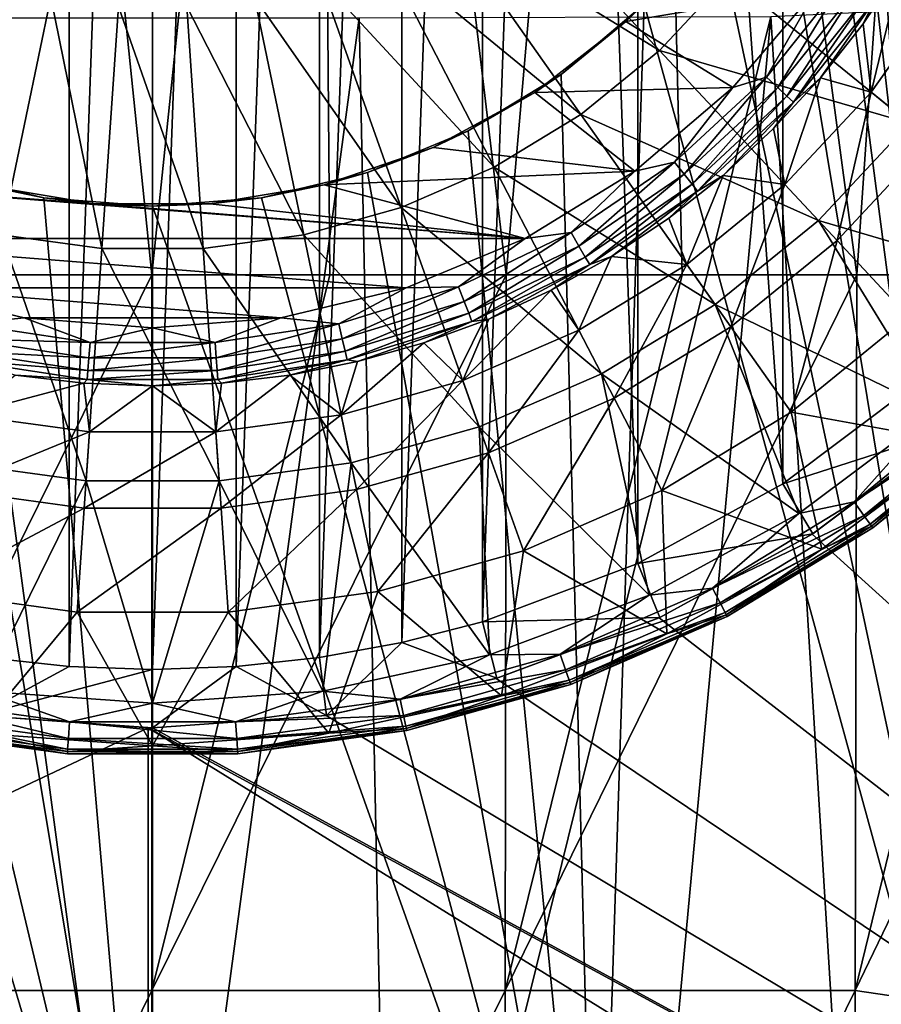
# Model space of a CAD drawing. Header units: metres. Extents: x -109 to 109, y -144 to 54.
# Tile 19 of 150: x -1 to 6, y -86 to -78. Entities that reach past the tile are written whole.
import ezdxf

# ---------------------------------------------------------------- set-up
doc = ezdxf.new("R2010")
doc.units = ezdxf.units.M
doc.layers.add('solid_20062313_XXX', color=7, linetype='CONTINUOUS')

msp = doc.modelspace()

# ---------------------------------------------------------------- linework, layer by layer
at = {"layer": 'solid_20062313_XXX'}
for points in [[(-0.718202, -63.348381, -40.400002), (-1.431844, -83.174202, -40.400002), (-1.432729, -63.425922, -40.400002)], [(-0.718202, -63.348381, -40.400002), (-0.717519, -83.251671, -40.400002), (-1.431844, -83.174202, -40.400002)], [(0.000001, -63.322498, -40.400002), (-0.717519, -83.251671, -40.400002), (-0.718202, -63.348381, -40.400002)], [(0.000001, -63.322498, -40.400002), (0.000001, -83.277496, -40.400002), (-0.717519, -83.251671, -40.400002)], [(0.71752, -63.348328, -40.400002), (0.000001, -83.277496, -40.400002), (0.000001, -63.322498, -40.400002)], [(0.718203, -83.251617, -40.400002), (0.000001, -83.277496, -40.400002), (0.71752, -63.348328, -40.400002)], [(0.718203, -83.251617, -40.400002), (0.71752, -63.348328, -40.400002), (1.431845, -63.425797, -40.400002)], [(0.718203, -83.251617, -40.400002), (1.431845, -63.425797, -40.400002), (1.43273, -83.174072, -40.400002)], [(1.43273, -83.174072, -40.400002), (1.431845, -63.425797, -40.400002), (2.138551, -63.554409, -40.400002)], [(1.43273, -83.174072, -40.400002), (2.138551, -63.554409, -40.400002), (2.139276, -83.045433, -40.400002)], [(2.139276, -83.045433, -40.400002), (2.138551, -63.554409, -40.400002), (2.832872, -63.733112, -40.400002)], [(2.139276, -83.045433, -40.400002), (2.832872, -63.733112, -40.400002), (2.833192, -82.866791, -40.400002)], [(2.833192, -82.866791, -40.400002), (2.832872, -63.733112, -40.400002), (3.510761, -63.96056, -40.400002)], [(2.833192, -82.866791, -40.400002), (3.510761, -63.96056, -40.400002), (4.168211, -82.365135, -40.400002)], [(4.168211, -82.365135, -40.400002), (3.510761, -63.96056, -40.400002), (4.169052, -64.235252, -40.400002)], [(4.168211, -82.365135, -40.400002), (4.169052, -64.235252, -40.400002), (5.411594, -81.682411, -40.400002)], [(5.411594, -81.682411, -40.400002), (4.169052, -64.235252, -40.400002), (5.413351, -64.918724, -40.400002)], [(5.411594, -81.682411, -40.400002), (5.413351, -64.918724, -40.400002), (6.539618, -80.83551, -40.400002)], [(6.539618, -80.83551, -40.400002), (5.413351, -64.918724, -40.400002), (6.541451, -65.766075, -40.400002)], [(-1.413223, -66.231102, 80.785728), (-1.521218, -79.888641, 80.790756), (-0.006087, -79.888618, 80.828102)], [(1.411307, -66.229271, 80.78582), (-1.413223, -66.231102, 80.785728), (-0.006087, -79.888618, 80.828102)], [(1.411307, -66.229271, 80.78582), (-0.006087, -79.888618, 80.828102), (1.521218, -79.888641, 80.790756)], [(4.221878, -66.227531, 80.507271), (1.411307, -66.229271, 80.78582), (3.035173, -79.888695, 80.679161)], [(1.411307, -66.229271, 80.78582), (1.521218, -79.888641, 80.790756), (3.035173, -79.888695, 80.679161)], [(4.221878, -66.227531, 80.507271), (3.035173, -79.888695, 80.679161), (4.548379, -79.888794, 80.492615)], [(6.991943, -66.22567, 79.954002), (4.221878, -66.227531, 80.507271), (6.04715, -79.888931, 80.232574)], [(4.221878, -66.227531, 80.507271), (4.548379, -79.888794, 80.492615), (6.04715, -79.888931, 80.232574)], [(6.991943, -66.22567, 79.954002), (6.04715, -79.888931, 80.232574), (7.531503, -79.889099, 79.899292)], [(7.636765, -90.011604, 11.550218), (5.876478, -74.511208, 14.614649), (5.695883, -75.185982, 14.487046)], [(7.636765, -90.011604, 11.550218), (9.3756, -74.506851, 14.519357), (5.876478, -74.511208, 14.614649)], [(7.636765, -90.011604, 11.550218), (5.695883, -75.185982, 14.487046), (5.328645, -76.057816, 14.324671)], [(7.636765, -90.011604, 11.550218), (5.328645, -76.057816, 14.324671), (4.83245, -76.856323, 14.178421)], [(2.932326, -76.439751, 37.907928), (2.477484, -76.809792, 37.907928), (4.353597, -77.961563, 37.297375)], [(2.932326, -76.439751, 37.907928), (4.353597, -77.961563, 37.297375), (4.947796, -77.325333, 37.297375)], [(2.477484, -76.809792, 37.907928), (1.976492, -77.114456, 37.907928), (3.678298, -78.510963, 37.297375)], [(2.477484, -76.809792, 37.907928), (3.678298, -78.510963, 37.297375), (4.353597, -77.961563, 37.297375)], [(7.636765, -90.011604, 11.550218), (4.83245, -76.856323, 14.178421), (4.220702, -77.564468, 14.050755)], [(4.734784, -76.985336, 22.4), (4.063708, -77.71431, 22.4), (4.220702, -77.564468, 14.050755)], [(5.700653, -77.438667, 22.4), (4.063708, -77.71431, 22.4), (4.734784, -76.985336, 22.4)], [(1.976492, -77.114456, 37.907928), (1.438681, -77.348061, 37.907928), (2.934479, -78.963287, 37.297375)], [(1.976492, -77.114456, 37.907928), (2.934479, -78.963287, 37.297375), (3.678298, -78.510963, 37.297375)], [(6.101685, -77.733131, 22.850237), (6.430695, -77.240738, 22.850237), (6.171109, -78.320572, 25.75058)], [(6.202126, -77.528542, 22.708506), (6.430695, -77.240738, 22.850237), (6.101685, -77.733131, 22.850237)], [(6.430695, -77.240738, 22.850237), (6.797265, -77.43351, 25.75058), (6.171109, -78.320572, 25.75058)], [(4.947796, -77.325333, 37.297375), (4.353597, -77.961563, 37.297375), (6.498513, -78.586929, 36.453377)], [(4.947796, -77.325333, 37.297375), (6.498513, -78.586929, 36.453377), (7.157889, -77.652809, 36.453377)], [(-0.87407, -77.506256, 37.907928), (-1.43868, -77.348061, 37.907928), (-1.297723, -79.544991, 37.297375)], [(1.438681, -77.348061, 37.907928), (0.87407, -77.506256, 37.907928), (2.135996, -79.31012, 37.297375)], [(1.438681, -77.348061, 37.907928), (2.135996, -79.31012, 37.297375), (2.934479, -78.963287, 37.297375)], [(5.270334, -78.190155, 22.421486), (5.700653, -77.438667, 22.4), (5.940308, -77.350037, 22.421486)], [(5.270334, -78.190155, 22.421486), (5.940308, -77.350037, 22.421486), (5.367579, -78.280388, 22.484179)], [(5.940308, -77.350037, 22.421486), (6.049915, -77.424759, 22.484179), (5.367579, -78.280388, 22.484179)], [(5.700653, -77.438667, 22.4), (4.982809, -78.279716, 22.4), (4.063708, -77.71431, 22.4)], [(5.270334, -78.190155, 22.421486), (4.982809, -78.279716, 22.4), (5.700653, -77.438667, 22.4)], [(5.309019, -77.670502, 74.091911), (8.822484, -77.502502, 74.62117), (6.11995, -90.875389, 74.749397)], [(5.367579, -78.280388, 22.484179), (6.049915, -77.424759, 22.484179), (5.447297, -78.354355, 22.58268)], [(6.049915, -77.424759, 22.484179), (6.139767, -77.486023, 22.58268), (5.447297, -78.354355, 22.58268)], [(5.447297, -78.354355, 22.58268), (6.139767, -77.486023, 22.58268), (5.502623, -78.405685, 22.708506)], [(6.139767, -77.486023, 22.58268), (6.202126, -77.528542, 22.708506), (5.502623, -78.405685, 22.708506)], [(6.11995, -90.875389, 74.749397), (8.822484, -77.502502, 74.62117), (8.659845, -80.716499, 74.723915)], [(6.680564, -78.735039, 28.614693), (6.171109, -78.320572, 25.75058), (6.797265, -77.43351, 25.75058)], [(-0.87407, -77.506256, 37.907928), (-1.297723, -79.544991, 37.297375), (-0.435277, -79.663528, 37.297375)], [(-0.293177, -77.586098, 37.907928), (-0.87407, -77.506256, 37.907928), (-0.435277, -79.663528, 37.297375)], [(-0.293177, -77.586098, 37.907928), (-0.435277, -79.663528, 37.297375), (0.435278, -79.663528, 37.297375)], [(0.293177, -77.586098, 37.907928), (-0.293177, -77.586098, 37.907928), (0.435278, -79.663528, 37.297375)], [(0.87407, -77.506256, 37.907928), (0.293177, -77.586098, 37.907928), (1.297724, -79.544991, 37.297375)], [(0.293177, -77.586098, 37.907928), (0.435278, -79.663528, 37.297375), (1.297724, -79.544991, 37.297375)], [(0.87407, -77.506256, 37.907928), (1.297724, -79.544991, 37.297375), (2.135996, -79.31012, 37.297375)], [(3.81894, -90.011818, 11.635395), (4.220702, -77.564468, 14.050755), (3.507749, -78.167824, 13.943485)], [(4.063708, -77.71431, 22.4), (3.507749, -78.167824, 13.943485), (4.220702, -77.564468, 14.050755)], [(3.81894, -90.011818, 11.635395), (7.636765, -90.011604, 11.550218), (4.220702, -77.564468, 14.050755)], [(5.502623, -78.405685, 22.708506), (6.202126, -77.528542, 22.708506), (5.735056, -78.198204, 22.850237)], [(6.202126, -77.528542, 22.708506), (6.101685, -77.733131, 22.850237), (5.735056, -78.198204, 22.850237)], [(1.773173, -77.682106, 73.823952), (5.309019, -77.670502, 74.091911), (2.044596, -90.890137, 74.415596)], [(5.309019, -77.670502, 74.091911), (4.08573, -90.884598, 74.540863), (2.044596, -90.890137, 74.415596)], [(5.309019, -77.670502, 74.091911), (6.11995, -90.875389, 74.749397), (4.08573, -90.884598, 74.540863)], [(-1.77317, -77.682007, 73.823944), (0, -90.891983, 74.373817), (-2.044596, -90.890137, 74.415596)], [(-1.77317, -77.682007, 73.823944), (1.773173, -77.682106, 73.823952), (0, -90.891983, 74.373817)], [(1.773173, -77.682106, 73.823952), (2.044596, -90.890137, 74.415596), (0, -90.891983, 74.373817)], [(4.063708, -77.71431, 22.4), (3.281747, -78.32296, 22.4), (3.507749, -78.167824, 13.943485)], [(4.982809, -78.279716, 22.4), (3.281747, -78.32296, 22.4), (4.063708, -77.71431, 22.4)], [(5.735056, -78.198204, 22.850237), (6.101685, -77.733131, 22.850237), (6.171109, -78.320572, 25.75058)], [(4.353597, -77.961563, 37.297375), (3.678298, -78.510963, 37.297375), (5.718081, -79.422569, 36.453377)], [(4.353597, -77.961563, 37.297375), (5.718081, -79.422569, 36.453377), (6.498513, -78.586929, 36.453377)], [(-3.81894, -90.011818, 11.635395), (0, -90.011894, 11.663788), (-3.505136, -78.169701, 13.943153)], [(-2.707407, -78.654434, 13.857979), (-3.505136, -78.169701, 13.943153), (0, -90.011894, 11.663788)], [(3.81894, -90.011818, 11.635395), (3.507749, -78.167824, 13.943485), (2.709869, -78.653191, 13.858197)], [(3.281747, -78.32296, 22.4), (2.709869, -78.653191, 13.858197), (3.507749, -78.167824, 13.943485)], [(4.482629, -78.921036, 22.421486), (4.982809, -78.279716, 22.4), (5.270334, -78.190155, 22.421486)], [(4.482629, -78.921036, 22.421486), (5.270334, -78.190155, 22.421486), (4.56534, -79.024757, 22.484179)], [(5.270334, -78.190155, 22.421486), (5.367579, -78.280388, 22.484179), (4.56534, -79.024757, 22.484179)], [(5.333068, -78.633072, 22.850237), (5.735056, -78.198204, 22.850237), (5.429997, -79.114105, 25.75058)], [(5.502623, -78.405685, 22.708506), (5.735056, -78.198204, 22.850237), (5.333068, -78.633072, 22.850237)], [(5.735056, -78.198204, 22.850237), (6.171109, -78.320572, 25.75058), (5.429997, -79.114105, 25.75058)], [(3.281747, -78.32296, 22.4), (2.410087, -78.79467, 22.4), (2.709869, -78.653191, 13.858197)], [(4.142178, -78.998108, 22.4), (2.410087, -78.79467, 22.4), (3.281747, -78.32296, 22.4)], [(4.982809, -78.279716, 22.4), (4.142178, -78.998108, 22.4), (3.281747, -78.32296, 22.4)], [(4.482629, -78.921036, 22.421486), (4.142178, -78.998108, 22.4), (4.982809, -78.279716, 22.4)], [(4.56534, -79.024757, 22.484179), (5.367579, -78.280388, 22.484179), (4.633143, -79.109779, 22.58268)], [(5.367579, -78.280388, 22.484179), (5.447297, -78.354355, 22.58268), (4.633143, -79.109779, 22.58268)], [(5.87827, -79.594093, 28.614693), (5.429997, -79.114105, 25.75058), (6.171109, -78.320572, 25.75058)], [(6.680564, -78.735039, 28.614693), (5.87827, -79.594093, 28.614693), (6.171109, -78.320572, 25.75058)], [(4.633143, -79.109779, 22.58268), (5.447297, -78.354355, 22.58268), (4.6802, -79.168785, 22.708506)], [(5.447297, -78.354355, 22.58268), (5.502623, -78.405685, 22.708506), (4.6802, -79.168785, 22.708506)], [(4.6802, -79.168785, 22.708506), (5.502623, -78.405685, 22.708506), (4.898201, -79.035057, 22.850237)], [(5.502623, -78.405685, 22.708506), (5.333068, -78.633072, 22.850237), (4.898201, -79.035057, 22.850237)], [(3.678298, -78.510963, 37.297375), (2.934479, -78.963287, 37.297375), (4.831133, -80.144157, 36.453377)], [(3.678298, -78.510963, 37.297375), (4.831133, -80.144157, 36.453377), (5.718081, -79.422569, 36.453377)], [(6.498513, -78.586929, 36.453377), (5.718081, -79.422569, 36.453377), (7.758141, -80.022453, 35.388119)], [(-1.843377, -79.009811, 13.796119), (-2.707407, -78.654434, 13.857979), (0, -90.011894, 11.663788)], [(3.81894, -90.011818, 11.635395), (2.709869, -78.653191, 13.858197), (1.845351, -79.009178, 13.796231)], [(2.410087, -78.79467, 22.4), (1.845351, -79.009178, 13.796231), (2.709869, -78.653191, 13.858197)], [(4.898201, -79.035057, 22.850237), (5.333068, -78.633072, 22.850237), (5.429997, -79.114105, 25.75058)], [(6.488944, -80.247963, 31.413622), (5.87827, -79.594093, 28.614693), (6.680564, -78.735039, 28.614693)], [(2.410087, -78.79467, 22.4), (1.472922, -79.116386, 22.4), (1.845351, -79.009178, 13.796231)], [(4.142178, -78.998108, 22.4), (1.472922, -79.116386, 22.4), (2.410087, -78.79467, 22.4)], [(3.594789, -79.52636, 22.421486), (4.142178, -78.998108, 22.4), (4.482629, -78.921036, 22.421486)], [(3.594789, -79.52636, 22.421486), (4.482629, -78.921036, 22.421486), (3.661118, -79.641243, 22.484179)], [(4.482629, -78.921036, 22.421486), (4.56534, -79.024757, 22.484179), (3.661118, -79.641243, 22.484179)], [(-4.14218, -78.9981, 22.4), (-1.472921, -79.116386, 22.4), (-0.495561, -79.279495, 22.4)], [(3.199278, -79.576202, 22.4), (-4.14218, -78.9981, 22.4), (-0.495561, -79.279495, 22.4)], [(3.199278, -79.576202, 22.4), (-3.19928, -79.576202, 22.4), (-4.14218, -78.9981, 22.4)], [(-0.93344, -79.226944, 13.758565), (-1.843377, -79.009811, 13.796119), (0, -90.011894, 11.663788)], [(-1.472921, -79.116386, 22.4), (-1.843377, -79.009811, 13.796119), (-0.93344, -79.226944, 13.758565)], [(3.81894, -90.011818, 11.635395), (1.845351, -79.009178, 13.796231), (0.934602, -79.226761, 13.758598)], [(1.472922, -79.116386, 22.4), (0.934602, -79.226761, 13.758598), (1.845351, -79.009178, 13.796231)], [(4.142178, -78.998108, 22.4), (3.199278, -79.576202, 22.4), (1.472922, -79.116386, 22.4)], [(2.934479, -78.963287, 37.297375), (2.135996, -79.31012, 37.297375), (3.85419, -80.738251, 36.453377)], [(2.934479, -78.963287, 37.297375), (3.85419, -80.738251, 36.453377), (4.831133, -80.144157, 36.453377)], [(3.594789, -79.52636, 22.421486), (3.199278, -79.576202, 22.4), (4.142178, -78.998108, 22.4)], [(3.661118, -79.641243, 22.484179), (4.56534, -79.024757, 22.484179), (3.715492, -79.73542, 22.58268)], [(4.56534, -79.024757, 22.484179), (4.633143, -79.109779, 22.58268), (3.715492, -79.73542, 22.58268)], [(3.715492, -79.73542, 22.58268), (4.633143, -79.109779, 22.58268), (3.753229, -79.800781, 22.708506)], [(4.633143, -79.109779, 22.58268), (4.6802, -79.168785, 22.708506), (3.753229, -79.800781, 22.708506)], [(4.433134, -79.401688, 22.850237), (4.898201, -79.035057, 22.850237), (4.587734, -79.799339, 25.75058)], [(4.6802, -79.168785, 22.708506), (4.898201, -79.035057, 22.850237), (4.433134, -79.401688, 22.850237)], [(4.898201, -79.035057, 22.850237), (5.429997, -79.114105, 25.75058), (4.587734, -79.799339, 25.75058)], [(-0.495561, -79.279495, 22.4), (-1.472921, -79.116386, 22.4), (-0.93344, -79.226944, 13.758565)], [(1.472922, -79.116386, 22.4), (0.495562, -79.279495, 22.4), (0.934602, -79.226761, 13.758598)], [(3.199278, -79.576202, 22.4), (0.495562, -79.279495, 22.4), (1.472922, -79.116386, 22.4)], [(3.753229, -79.800781, 22.708506), (4.6802, -79.168785, 22.708506), (3.940735, -79.730698, 22.850237)], [(4.6802, -79.168785, 22.708506), (4.433134, -79.401688, 22.850237), (3.940735, -79.730698, 22.850237)], [(4.966474, -80.335892, 28.614693), (4.587734, -79.799339, 25.75058), (5.429997, -79.114105, 25.75058)], [(5.87827, -79.594093, 28.614693), (4.966474, -80.335892, 28.614693), (5.429997, -79.114105, 25.75058)], [(-0.93344, -79.226944, 13.758565), (0, -90.011894, 11.663788), (0, -79.300003, 13.745969)], [(-0.495561, -79.279495, 22.4), (-0.93344, -79.226944, 13.758565), (0, -79.300003, 13.745969)], [(0.495562, -79.279495, 22.4), (-0.495561, -79.279495, 22.4), (0, -79.300003, 13.745969)], [(3.199278, -79.576202, 22.4), (-0.495561, -79.279495, 22.4), (0.495562, -79.279495, 22.4)], [(3.81894, -90.011818, 11.635395), (0.934602, -79.226761, 13.758598), (0, -79.300003, 13.745969)], [(0.495562, -79.279495, 22.4), (0, -79.300003, 13.745969), (0.934602, -79.226761, 13.758598)], [(0, -90.011894, 11.663788), (3.81894, -90.011818, 11.635395), (0, -79.300003, 13.745969)], [(2.135996, -79.31012, 37.297375), (1.297724, -79.544991, 37.297375), (2.80545, -81.193779, 36.453377)], [(2.135996, -79.31012, 37.297375), (2.80545, -81.193779, 36.453377), (3.85419, -80.738251, 36.453377)], [(3.940735, -79.730698, 22.850237), (4.433134, -79.401688, 22.850237), (4.587734, -79.799339, 25.75058)], [(5.718081, -79.422569, 36.453377), (4.831133, -80.144157, 36.453377), (6.722466, -81.058128, 35.388119)], [(5.718081, -79.422569, 36.453377), (6.722466, -81.058128, 35.388119), (7.758141, -80.022453, 35.388119)], [(2.626648, -79.992592, 22.421486), (3.199278, -79.576202, 22.4), (3.594789, -79.52636, 22.421486)], [(2.626648, -79.992592, 22.421486), (3.594789, -79.52636, 22.421486), (2.675113, -80.116074, 22.484179)], [(3.594789, -79.52636, 22.421486), (3.661118, -79.641243, 22.484179), (2.675113, -80.116074, 22.484179)], [(2.177678, -79.999527, 22.4), (-2.17768, -79.999527, 22.4), (-3.19928, -79.576202, 22.4)], [(3.199278, -79.576202, 22.4), (2.177678, -79.999527, 22.4), (-3.19928, -79.576202, 22.4)], [(-1.297723, -79.544991, 37.297375), (-1.70445, -81.502266, 36.453377), (-0.5717, -81.657959, 36.453377)], [(-0.435277, -79.663528, 37.297375), (-1.297723, -79.544991, 37.297375), (-0.5717, -81.657959, 36.453377)], [(1.297724, -79.544991, 37.297375), (0.435278, -79.663528, 37.297375), (1.704451, -81.502266, 36.453377)], [(1.297724, -79.544991, 37.297375), (1.704451, -81.502266, 36.453377), (2.80545, -81.193779, 36.453377)], [(2.626648, -79.992592, 22.421486), (2.177678, -79.999527, 22.4), (3.199278, -79.576202, 22.4)], [(5.482424, -81.066826, 31.413622), (4.966474, -80.335892, 28.614693), (5.87827, -79.594093, 28.614693)], [(6.488944, -80.247963, 31.413622), (5.482424, -81.066826, 31.413622), (5.87827, -79.594093, 28.614693)], [(-0.435277, -79.663528, 37.297375), (-0.5717, -81.657959, 36.453377), (0.5717, -81.657959, 36.453377)], [(0.435278, -79.663528, 37.297375), (-0.435277, -79.663528, 37.297375), (0.5717, -81.657959, 36.453377)], [(0.435278, -79.663528, 37.297375), (0.5717, -81.657959, 36.453377), (1.704451, -81.502266, 36.453377)], [(2.675113, -80.116074, 22.484179), (3.661118, -79.641243, 22.484179), (2.714844, -80.217308, 22.58268)], [(3.661118, -79.641243, 22.484179), (3.715492, -79.73542, 22.58268), (2.714844, -80.217308, 22.58268)], [(2.714844, -80.217308, 22.58268), (3.715492, -79.73542, 22.58268), (2.742417, -80.287567, 22.708506)], [(3.715492, -79.73542, 22.58268), (3.753229, -79.800781, 22.708506), (2.742417, -80.287567, 22.708506)], [(3.424041, -80.020058, 22.850237), (3.940735, -79.730698, 22.850237), (3.660011, -80.363503, 25.75058)], [(3.753229, -79.800781, 22.708506), (3.940735, -79.730698, 22.850237), (3.424041, -80.020058, 22.850237)], [(3.940735, -79.730698, 22.850237), (4.587734, -79.799339, 25.75058), (3.660011, -80.363503, 25.75058)], [(2.742417, -80.287567, 22.708506), (3.753229, -79.800781, 22.708506), (2.886236, -80.26799, 22.850237)], [(3.753229, -79.800781, 22.708506), (3.424041, -80.020058, 22.850237), (2.886236, -80.26799, 22.850237)], [(3.962162, -80.946625, 28.614693), (3.660011, -80.363503, 25.75058), (4.587734, -79.799339, 25.75058)], [(4.966474, -80.335892, 28.614693), (3.962162, -80.946625, 28.614693), (4.587734, -79.799339, 25.75058)], [(-3.038558, -86.031563, 80.691803), (-0.006087, -79.888618, 80.828102), (-1.521218, -79.888641, 80.790756)], [(-3.038558, -86.031563, 80.691803), (-0.006067, -86.031471, 80.83152), (-0.006087, -79.888618, 80.828102)], [(-0.006067, -86.031471, 80.83152), (1.521218, -79.888641, 80.790756), (-0.006087, -79.888618, 80.828102)], [(-0.006067, -86.031471, 80.83152), (3.035173, -79.888695, 80.679161), (1.521218, -79.888641, 80.790756)], [(-0.006067, -86.031471, 80.83152), (3.026474, -86.031563, 80.692917), (3.035173, -79.888695, 80.679161)], [(3.026474, -86.031563, 80.692917), (4.548379, -79.888794, 80.492615), (3.035173, -79.888695, 80.679161)], [(3.026474, -86.031563, 80.692917), (6.04715, -79.888931, 80.232574), (4.548379, -79.888794, 80.492615)], [(3.026474, -86.031563, 80.692917), (6.033048, -86.031944, 80.276207), (6.04715, -79.888931, 80.232574)], [(6.033048, -86.031944, 80.276207), (7.531503, -79.889099, 79.899292), (6.04715, -79.888931, 80.232574)], [(6.033048, -86.031944, 80.276207), (8.997873, -79.889313, 79.493538), (7.531503, -79.889099, 79.899292)], [(8.661669, -86.416702, 79.680893), (8.997873, -79.889313, 79.493538), (6.033048, -86.031944, 80.276207)], [(1.102521, -80.257759, 22.4), (-1.102523, -80.257759, 22.4), (-2.17768, -79.999527, 22.4)], [(-1.599831, -80.309319, 22.421486), (-2.17768, -79.999527, 22.4), (-1.102523, -80.257759, 22.4)], [(2.177678, -79.999527, 22.4), (1.102521, -80.257759, 22.4), (-2.17768, -79.999527, 22.4)], [(1.599832, -80.309319, 22.421486), (1.102521, -80.257759, 22.4), (2.177678, -79.999527, 22.4)], [(1.599832, -80.309319, 22.421486), (2.177678, -79.999527, 22.4), (2.626648, -79.992592, 22.421486)], [(1.599832, -80.309319, 22.421486), (2.626648, -79.992592, 22.421486), (1.629351, -80.438652, 22.484179)], [(2.626648, -79.992592, 22.421486), (2.675113, -80.116074, 22.484179), (1.629351, -80.438652, 22.484179)], [(3.424041, -80.020058, 22.850237), (3.660011, -80.363503, 25.75058), (2.664108, -80.796082, 25.75058)], [(2.886236, -80.26799, 22.850237), (3.424041, -80.020058, 22.850237), (2.664108, -80.796082, 25.75058)], [(1.629351, -80.438652, 22.484179), (2.675113, -80.116074, 22.484179), (1.65355, -80.54467, 22.58268)], [(2.675113, -80.116074, 22.484179), (2.714844, -80.217308, 22.58268), (1.65355, -80.54467, 22.58268)], [(4.831133, -80.144157, 36.453377), (3.85419, -80.738251, 36.453377), (5.549934, -81.935875, 35.388119)], [(4.831133, -80.144157, 36.453377), (5.549934, -81.935875, 35.388119), (6.722466, -81.058128, 35.388119)], [(-1.599831, -80.309319, 22.421486), (-1.102523, -80.257759, 22.4), (-0.537277, -80.469475, 22.421486)], [(1.102521, -80.257759, 22.4), (-0.000001, -80.344582, 22.4), (-1.102523, -80.257759, 22.4)], [(-0.537277, -80.469475, 22.421486), (-1.102523, -80.257759, 22.4), (-0.000001, -80.344582, 22.4)], [(0.537278, -80.469475, 22.421486), (-0.000001, -80.344582, 22.4), (1.102521, -80.257759, 22.4)], [(0.537278, -80.469475, 22.421486), (1.102521, -80.257759, 22.4), (1.599832, -80.309319, 22.421486)], [(1.65355, -80.54467, 22.58268), (2.714844, -80.217308, 22.58268), (1.670344, -80.618256, 22.708506)], [(2.714844, -80.217308, 22.58268), (2.742417, -80.287567, 22.708506), (1.670344, -80.618256, 22.708506)], [(1.670344, -80.618256, 22.708506), (2.742417, -80.287567, 22.708506), (1.760668, -80.633713, 22.850237)], [(2.742417, -80.287567, 22.708506), (2.330636, -80.472961, 22.850237), (1.760668, -80.633713, 22.850237)], [(2.330636, -80.472961, 22.850237), (2.886236, -80.26799, 22.850237), (2.664108, -80.796082, 25.75058)], [(2.742417, -80.287567, 22.708506), (2.886236, -80.26799, 22.850237), (2.330636, -80.472961, 22.850237)], [(6.962449, -81.335083, 34.124977), (5.482424, -81.066826, 31.413622), (6.488944, -80.247963, 31.413622)], [(-1.599831, -80.309319, 22.421486), (-0.537277, -80.469475, 22.421486), (-1.62935, -80.438652, 22.484179)], [(-0.537277, -80.469475, 22.421486), (-0.000001, -80.344582, 22.4), (0.537278, -80.469475, 22.421486)], [(0.537278, -80.469475, 22.421486), (1.599832, -80.309319, 22.421486), (0.547192, -80.601761, 22.484179)], [(1.599832, -80.309319, 22.421486), (1.629351, -80.438652, 22.484179), (0.547192, -80.601761, 22.484179)], [(2.884043, -81.414917, 28.614693), (2.664108, -80.796082, 25.75058), (3.660011, -80.363503, 25.75058)], [(3.962162, -80.946625, 28.614693), (2.884043, -81.414917, 28.614693), (3.660011, -80.363503, 25.75058)], [(4.373778, -81.741005, 31.413622), (3.962162, -80.946625, 28.614693), (4.966474, -80.335892, 28.614693)], [(5.482424, -81.066826, 31.413622), (4.373778, -81.741005, 31.413622), (4.966474, -80.335892, 28.614693)], [(-1.62935, -80.438652, 22.484179), (-0.547191, -80.601761, 22.484179), (-1.653549, -80.54467, 22.58268)], [(-0.537277, -80.469475, 22.421486), (-0.547191, -80.601761, 22.484179), (-1.62935, -80.438652, 22.484179)], [(0.547192, -80.601761, 22.484179), (1.629351, -80.438652, 22.484179), (0.555318, -80.710205, 22.58268)], [(1.629351, -80.438652, 22.484179), (1.65355, -80.54467, 22.58268), (0.555318, -80.710205, 22.58268)], [(-1.653549, -80.54467, 22.58268), (-0.555318, -80.710205, 22.58268), (-1.670344, -80.618256, 22.708506)], [(-0.547191, -80.601761, 22.484179), (-0.555318, -80.710205, 22.58268), (-1.653549, -80.54467, 22.58268)], [(0.537278, -80.469475, 22.421486), (0.547192, -80.601761, 22.484179), (-0.547191, -80.601761, 22.484179)], [(-0.537277, -80.469475, 22.421486), (0.537278, -80.469475, 22.421486), (-0.547191, -80.601761, 22.484179)], [(0.555318, -80.710205, 22.58268), (1.65355, -80.54467, 22.58268), (0.560959, -80.785469, 22.708506)], [(1.65355, -80.54467, 22.58268), (1.670344, -80.618256, 22.708506), (0.560959, -80.785469, 22.708506)], [(2.330636, -80.472961, 22.850237), (2.664108, -80.796082, 25.75058), (1.618578, -81.089027, 25.75058)], [(1.760668, -80.633713, 22.850237), (2.330636, -80.472961, 22.850237), (1.618578, -81.089027, 25.75058)], [(-1.670344, -80.618256, 22.708506), (-0.560958, -80.785469, 22.708506), (-1.179844, -80.749245, 22.850237)], [(-0.555318, -80.710205, 22.58268), (-0.560958, -80.785469, 22.708506), (-1.670344, -80.618256, 22.708506)], [(0.547192, -80.601761, 22.484179), (0.555318, -80.710205, 22.58268), (-0.555318, -80.710205, 22.58268)], [(-0.547191, -80.601761, 22.484179), (0.547192, -80.601761, 22.484179), (-0.555318, -80.710205, 22.58268)], [(0.560959, -80.785469, 22.708506), (1.670344, -80.618256, 22.708506), (0.591746, -80.818848, 22.850237)], [(1.670344, -80.618256, 22.708506), (1.179844, -80.749245, 22.850237), (0.591746, -80.818848, 22.850237)], [(1.670344, -80.618256, 22.708506), (1.760668, -80.633713, 22.850237), (1.179844, -80.749245, 22.850237)], [(0.555318, -80.710205, 22.58268), (0.560959, -80.785469, 22.708506), (-0.560958, -80.785469, 22.708506)], [(-0.555318, -80.710205, 22.58268), (0.555318, -80.710205, 22.58268), (-0.560958, -80.785469, 22.708506)], [(1.179844, -80.749245, 22.850237), (1.760668, -80.633713, 22.850237), (1.618578, -81.089027, 25.75058)], [(8.659845, -80.716499, 74.723915), (8.143826, -90.862511, 75.04084), (6.11995, -90.875389, 74.749397)], [(-1.179844, -80.749245, 22.850237), (-0.591746, -80.818848, 22.850237), (-1.618578, -81.089027, 25.75058)], [(-0.560958, -80.785469, 22.708506), (-0.591746, -80.818848, 22.850237), (-1.179844, -80.749245, 22.850237)], [(-0.560958, -80.785469, 22.708506), (0, -80.842094, 22.850237), (-0.591746, -80.818848, 22.850237)], [(-0.560958, -80.785469, 22.708506), (0.560959, -80.785469, 22.708506), (0, -80.842094, 22.850237)], [(0.560959, -80.785469, 22.708506), (0.591746, -80.818848, 22.850237), (0, -80.842094, 22.850237)], [(1.179844, -80.749245, 22.850237), (1.618578, -81.089027, 25.75058), (0.542897, -81.236877, 25.75058)], [(0.591746, -80.818848, 22.850237), (1.179844, -80.749245, 22.850237), (0.542897, -81.236877, 25.75058)], [(1.7522, -81.732048, 28.614693), (1.618578, -81.089027, 25.75058), (2.664108, -80.796082, 25.75058)], [(2.884043, -81.414917, 28.614693), (1.7522, -81.732048, 28.614693), (2.664108, -80.796082, 25.75058)], [(3.85419, -80.738251, 36.453377), (2.80545, -81.193779, 36.453377), (4.264436, -82.63781, 35.388119)], [(3.85419, -80.738251, 36.453377), (4.264436, -82.63781, 35.388119), (5.549934, -81.935875, 35.388119)], [(-0.591746, -80.818848, 22.850237), (-0.542897, -81.236877, 25.75058), (-1.618578, -81.089027, 25.75058)], [(-0.591746, -80.818848, 22.850237), (0, -80.842094, 22.850237), (-0.542897, -81.236877, 25.75058)], [(0, -80.842094, 22.850237), (0.542897, -81.236877, 25.75058), (-0.542897, -81.236877, 25.75058)], [(0, -80.842094, 22.850237), (0.591746, -80.818848, 22.850237), (0.542897, -81.236877, 25.75058)], [(5.411594, -81.682411, -40.400002), (6.539618, -80.83551, -40.400002), (6.862832, -81.217041, -39.900002)], [(3.183657, -82.25795, 31.413622), (2.884043, -81.414917, 28.614693), (3.962162, -80.946625, 28.614693)], [(4.373778, -81.741005, 31.413622), (3.183657, -82.25795, 31.413622), (3.962162, -80.946625, 28.614693)], [(6.025627, -81.836372, 35.236832), (7.131873, -80.936371, 35.236832), (6.722466, -81.058128, 35.388119)], [(7.229511, -81.040916, 35.045513), (7.131873, -80.936371, 35.236832), (6.025627, -81.836372, 35.236832)], [(6.10812, -81.953232, 35.045513), (7.229511, -81.040916, 35.045513), (6.025627, -81.836372, 35.236832)], [(7.293393, -81.109314, 34.825729), (7.229511, -81.040916, 35.045513), (6.10812, -81.953232, 35.045513)], [(-1.752199, -81.732048, 28.614693), (-1.618578, -81.089027, 25.75058), (-0.542897, -81.236877, 25.75058)], [(0.587716, -81.892097, 28.614693), (0.542897, -81.236877, 25.75058), (1.618578, -81.089027, 25.75058)], [(1.7522, -81.732048, 28.614693), (0.587716, -81.892097, 28.614693), (1.618578, -81.089027, 25.75058)], [(5.748059, -82.244164, 34.124977), (4.373778, -81.741005, 31.413622), (5.482424, -81.066826, 31.413622)], [(6.962449, -81.335083, 34.124977), (5.748059, -82.244164, 34.124977), (5.482424, -81.066826, 31.413622)], [(6.025627, -81.836372, 35.236832), (6.722466, -81.058128, 35.388119), (5.549934, -81.935875, 35.388119)], [(6.162093, -82.029694, 34.825729), (7.293393, -81.109314, 34.825729), (6.10812, -81.953232, 35.045513)], [(7.319872, -81.137665, 34.590019), (7.293393, -81.109314, 34.825729), (6.162093, -82.029694, 34.825729)], [(6.184465, -82.061394, 34.590019), (7.319872, -81.137665, 34.590019), (6.162093, -82.029694, 34.825729)], [(6.17396, -82.046509, 34.35183), (6.962449, -81.335083, 34.124977), (7.307438, -81.124352, 34.35183)], [(6.17396, -82.046509, 34.35183), (7.307438, -81.124352, 34.35183), (6.184465, -82.061394, 34.590019)], [(7.307438, -81.124352, 34.35183), (7.319872, -81.137665, 34.590019), (6.184465, -82.061394, 34.590019)], [(2.80545, -81.193779, 36.453377), (1.704451, -81.502266, 36.453377), (2.892121, -83.149658, 35.388119)], [(2.80545, -81.193779, 36.453377), (2.892121, -83.149658, 35.388119), (4.264436, -82.63781, 35.388119)], [(5.411594, -81.682411, -40.400002), (6.862832, -81.217041, -39.900002), (5.668467, -82.111725, -39.900002)], [(5.66431, -82.114395, -18.200214), (6.860444, -81.219109, -18.231556), (18.847521, -94.050095, -17.635338)], [(5.668467, -82.111725, -39.900002), (6.860444, -81.219109, -18.231556), (5.66431, -82.114395, -18.200214)], [(5.668467, -82.111725, -39.900002), (6.862832, -81.217041, -39.900002), (6.860444, -81.219109, -18.231556)], [(-0.587716, -81.892097, 28.614693), (-1.752199, -81.732048, 28.614693), (-0.542897, -81.236877, 25.75058)], [(-0.587716, -81.892097, 28.614693), (-0.542897, -81.236877, 25.75058), (0.542897, -81.236877, 25.75058)], [(0.587716, -81.892097, 28.614693), (-0.587716, -81.892097, 28.614693), (0.542897, -81.236877, 25.75058)], [(6.17396, -82.046509, 34.35183), (5.748059, -82.244164, 34.124977), (6.962449, -81.335083, 34.124977)], [(1.93423, -82.608025, 31.413622), (1.7522, -81.732048, 28.614693), (2.884043, -81.414917, 28.614693)], [(3.183657, -82.25795, 31.413622), (1.93423, -82.608025, 31.413622), (2.884043, -81.414917, 28.614693)], [(-0.5717, -81.657959, 36.453377), (-1.70445, -81.502266, 36.453377), (-1.460927, -83.460991, 35.388119)], [(1.704451, -81.502266, 36.453377), (0.5717, -81.657959, 36.453377), (1.460932, -83.460991, 35.388119)], [(1.704451, -81.502266, 36.453377), (1.460932, -83.460991, 35.388119), (2.892121, -83.149658, 35.388119)], [(-0.5717, -81.657959, 36.453377), (-1.460927, -83.460991, 35.388119), (0.000004, -83.565483, 35.388119)], [(0.5717, -81.657959, 36.453377), (-0.5717, -81.657959, 36.453377), (0.000004, -83.565483, 35.388119)], [(0.5717, -81.657959, 36.453377), (0.000004, -83.565483, 35.388119), (1.460932, -83.460991, 35.388119)], [(4.168211, -82.365135, -40.400002), (5.411594, -81.682411, -40.400002), (5.668467, -82.111725, -39.900002)], [(-1.934229, -82.608025, 31.413622), (-1.752199, -81.732048, 28.614693), (-0.587716, -81.892097, 28.614693)], [(0.648772, -82.784706, 31.413622), (0.587716, -81.892097, 28.614693), (1.7522, -81.732048, 28.614693)], [(1.93423, -82.608025, 31.413622), (0.648772, -82.784706, 31.413622), (1.7522, -81.732048, 28.614693)], [(4.416669, -82.971161, 34.124977), (3.183657, -82.25795, 31.413622), (4.373778, -81.741005, 31.413622)], [(5.748059, -82.244164, 34.124977), (4.416669, -82.971161, 34.124977), (4.373778, -81.741005, 31.413622)], [(-0.648771, -82.784706, 31.413622), (-1.934229, -82.608025, 31.413622), (-0.587716, -81.892097, 28.614693)], [(-0.648771, -82.784706, 31.413622), (-0.587716, -81.892097, 28.614693), (0.587716, -81.892097, 28.614693)], [(0.648772, -82.784706, 31.413622), (-0.648771, -82.784706, 31.413622), (0.587716, -81.892097, 28.614693)], [(4.807136, -82.577347, 35.236832), (6.025627, -81.836372, 35.236832), (5.549934, -81.935875, 35.388119)], [(6.10812, -81.953232, 35.045513), (6.025627, -81.836372, 35.236832), (4.807136, -82.577347, 35.236832)], [(4.807136, -82.577347, 35.236832), (5.549934, -81.935875, 35.388119), (4.264436, -82.63781, 35.388119)], [(4.872947, -82.704361, 35.045513), (6.10812, -81.953232, 35.045513), (4.807136, -82.577347, 35.236832)], [(6.162093, -82.029694, 34.825729), (6.10812, -81.953232, 35.045513), (4.872947, -82.704361, 35.045513)], [(4.916006, -82.78746, 34.825729), (6.162093, -82.029694, 34.825729), (4.872947, -82.704361, 35.045513)], [(6.184465, -82.061394, 34.590019), (6.162093, -82.029694, 34.825729), (4.916006, -82.78746, 34.825729)], [(4.933854, -82.821907, 34.590019), (6.184465, -82.061394, 34.590019), (4.916006, -82.78746, 34.825729)], [(4.925472, -82.805733, 34.35183), (5.748059, -82.244164, 34.124977), (6.17396, -82.046509, 34.35183)], [(4.925472, -82.805733, 34.35183), (6.17396, -82.046509, 34.35183), (4.933854, -82.821907, 34.590019)], [(6.17396, -82.046509, 34.35183), (6.184465, -82.061394, 34.590019), (4.933854, -82.821907, 34.590019)], [(4.168211, -82.365135, -40.400002), (5.668467, -82.111725, -39.900002), (4.356099, -82.829033, -39.900002)], [(4.350617, -82.831535, -18.174961), (5.66431, -82.114395, -18.200214), (18.847521, -94.050095, -17.635338)], [(4.356099, -82.829033, -39.900002), (5.66431, -82.114395, -18.200214), (4.350617, -82.831535, -18.174961)], [(4.356099, -82.829033, -39.900002), (5.668467, -82.111725, -39.900002), (5.66431, -82.114395, -18.200214)], [(2.995366, -83.501274, 34.124977), (1.93423, -82.608025, 31.413622), (3.183657, -82.25795, 31.413622)], [(4.416669, -82.971161, 34.124977), (2.995366, -83.501274, 34.124977), (3.183657, -82.25795, 31.413622)], [(4.925472, -82.805733, 34.35183), (4.416669, -82.971161, 34.124977), (5.748059, -82.244164, 34.124977)], [(2.833192, -82.866791, -40.400002), (4.168211, -82.365135, -40.400002), (4.356099, -82.829033, -39.900002)], [(-1.513081, -83.82373, 34.124977), (-1.934229, -82.608025, 31.413622), (-0.648771, -82.784706, 31.413622)], [(1.513084, -83.82373, 34.124977), (0.648772, -82.784706, 31.413622), (1.93423, -82.608025, 31.413622)], [(2.995366, -83.501274, 34.124977), (1.513084, -83.82373, 34.124977), (1.93423, -82.608025, 31.413622)], [(3.499096, -83.145508, 35.236832), (4.264436, -82.63781, 35.388119), (2.892121, -83.149658, 35.388119)], [(3.499096, -83.145508, 35.236832), (4.807136, -82.577347, 35.236832), (4.264436, -82.63781, 35.388119)], [(4.872947, -82.704361, 35.045513), (4.807136, -82.577347, 35.236832), (3.499096, -83.145508, 35.236832)], [(3.547, -83.280304, 35.045513), (4.872947, -82.704361, 35.045513), (3.499096, -83.145508, 35.236832)], [(4.916006, -82.78746, 34.825729), (4.872947, -82.704361, 35.045513), (3.547, -83.280304, 35.045513)], [(0.000003, -83.931946, 34.124977), (-1.513081, -83.82373, 34.124977), (-0.648771, -82.784706, 31.413622)], [(0.000003, -83.931946, 34.124977), (-0.648771, -82.784706, 31.413622), (0.648772, -82.784706, 31.413622)], [(1.513084, -83.82373, 34.124977), (0.000003, -83.931946, 34.124977), (0.648772, -82.784706, 31.413622)], [(2.833192, -82.866791, -40.400002), (4.356099, -82.829033, -39.900002), (2.957423, -83.351448, -39.900002)], [(2.957423, -83.351448, -39.900002), (4.356099, -82.829033, -39.900002), (4.350617, -82.831535, -18.174961)], [(3.578342, -83.368492, 34.825729), (4.916006, -82.78746, 34.825729), (3.547, -83.280304, 35.045513)], [(4.933854, -82.821907, 34.590019), (4.916006, -82.78746, 34.825729), (3.578342, -83.368492, 34.825729)], [(3.591333, -83.405045, 34.590019), (4.933854, -82.821907, 34.590019), (3.578342, -83.368492, 34.825729)], [(3.585233, -83.387878, 34.35183), (4.416669, -82.971161, 34.124977), (4.925472, -82.805733, 34.35183)], [(3.585233, -83.387878, 34.35183), (4.925472, -82.805733, 34.35183), (3.591333, -83.405045, 34.590019)], [(4.925472, -82.805733, 34.35183), (4.933854, -82.821907, 34.590019), (3.591333, -83.405045, 34.590019)], [(2.139276, -83.045433, -40.400002), (2.833192, -82.866791, -40.400002), (2.957423, -83.351448, -39.900002)], [(2.950437, -83.3535, -18.156504), (4.350617, -82.831535, -18.174961), (18.847521, -94.050095, -17.635338)], [(2.957423, -83.351448, -39.900002), (4.350617, -82.831535, -18.174961), (2.950437, -83.3535, -18.156504)], [(3.585233, -83.387878, 34.35183), (2.995366, -83.501274, 34.124977), (4.416669, -82.971161, 34.124977)], [(1.43273, -83.174072, -40.400002), (2.139276, -83.045433, -40.400002), (1.493844, -83.670464, -39.900002)], [(2.139276, -83.045433, -40.400002), (2.957423, -83.351448, -39.900002), (1.493844, -83.670464, -39.900002)], [(2.125875, -83.530273, 35.236832), (2.892121, -83.149658, 35.388119), (1.460932, -83.460991, 35.388119)], [(2.125875, -83.530273, 35.236832), (3.499096, -83.145508, 35.236832), (2.892121, -83.149658, 35.388119)], [(3.547, -83.280304, 35.045513), (3.499096, -83.145508, 35.236832), (2.125875, -83.530273, 35.236832)], [(-1.431844, -83.174202, -40.400002), (-0.717519, -83.251671, -40.400002), (-1.493843, -83.670464, -39.900002)], [(-0.717519, -83.251671, -40.400002), (0.000001, -83.277496, -40.400002), (-1.493843, -83.670464, -39.900002)], [(0.718203, -83.251617, -40.400002), (1.493844, -83.670464, -39.900002), (0.000001, -83.777504, -39.900002)], [(0.718203, -83.251617, -40.400002), (0.000001, -83.777504, -39.900002), (0.000001, -83.277496, -40.400002)], [(0.718203, -83.251617, -40.400002), (1.43273, -83.174072, -40.400002), (1.493844, -83.670464, -39.900002)], [(0.000001, -83.277496, -40.400002), (0.000001, -83.777504, -39.900002), (-1.493843, -83.670464, -39.900002)], [(2.154979, -83.670326, 35.045513), (3.547, -83.280304, 35.045513), (2.125875, -83.530273, 35.236832)], [(3.578342, -83.368492, 34.825729), (3.547, -83.280304, 35.045513), (2.154979, -83.670326, 35.045513)], [(1.490558, -83.670937, -18.145247), (2.950437, -83.3535, -18.156504), (18.847521, -94.050095, -17.635338)], [(1.493844, -83.670464, -39.900002), (2.950437, -83.3535, -18.156504), (1.490558, -83.670937, -18.145247)], [(1.493844, -83.670464, -39.900002), (2.957423, -83.351448, -39.900002), (2.950437, -83.3535, -18.156504)], [(2.174021, -83.761963, 34.825729), (3.578342, -83.368492, 34.825729), (2.154979, -83.670326, 35.045513)], [(3.591333, -83.405045, 34.590019), (3.578342, -83.368492, 34.825729), (2.174021, -83.761963, 34.825729)], [(2.181914, -83.799942, 34.590019), (3.591333, -83.405045, 34.590019), (2.174021, -83.761963, 34.825729)], [(2.178207, -83.782104, 34.35183), (2.995366, -83.501274, 34.124977), (3.585233, -83.387878, 34.35183)], [(2.178207, -83.782104, 34.35183), (3.585233, -83.387878, 34.35183), (2.181914, -83.799942, 34.590019)], [(3.585233, -83.387878, 34.35183), (3.591333, -83.405045, 34.590019), (2.181914, -83.799942, 34.590019)], [(-2.125874, -83.530273, 35.236832), (-0.713052, -83.724457, 35.236832), (-1.460927, -83.460991, 35.388119)], [(-0.713052, -83.724457, 35.236832), (0.000004, -83.565483, 35.388119), (-1.460927, -83.460991, 35.388119)], [(0.713053, -83.724457, 35.236832), (1.460932, -83.460991, 35.388119), (0.000004, -83.565483, 35.388119)], [(0.713053, -83.724457, 35.236832), (2.125875, -83.530273, 35.236832), (1.460932, -83.460991, 35.388119)], [(2.178207, -83.782104, 34.35183), (1.513084, -83.82373, 34.124977), (2.995366, -83.501274, 34.124977)], [(-2.154978, -83.670326, 35.045513), (-0.722814, -83.867172, 35.045513), (-2.125874, -83.530273, 35.236832)], [(-0.722814, -83.867172, 35.045513), (-0.713052, -83.724457, 35.236832), (-2.125874, -83.530273, 35.236832)], [(-0.713052, -83.724457, 35.236832), (0.713053, -83.724457, 35.236832), (0.000004, -83.565483, 35.388119)], [(2.154979, -83.670326, 35.045513), (2.125875, -83.530273, 35.236832), (0.713053, -83.724457, 35.236832)], [(-18.923233, -92.676636, -17.697302), (-1.490611, -83.670929, -18.145248), (-0.037857, -83.777435, -18.141464)], [(-2.17402, -83.761963, 34.825729), (-0.729201, -83.960548, 34.825729), (-2.154978, -83.670326, 35.045513)], [(-0.729201, -83.960548, 34.825729), (-0.722814, -83.867172, 35.045513), (-2.154978, -83.670326, 35.045513)], [(-1.493843, -83.670464, -39.900002), (0.000001, -83.777504, -39.900002), (-1.490611, -83.670929, -18.145248)], [(0.000001, -83.777504, -39.900002), (-0.037857, -83.777435, -18.141464), (-1.490611, -83.670929, -18.145248)], [(1.493844, -83.670464, -39.900002), (1.490558, -83.670937, -18.145247), (0.000001, -83.777504, -18.14146)], [(1.493844, -83.670464, -39.900002), (0.000001, -83.777504, -18.14146), (0.000001, -83.777504, -39.900002)], [(0.000001, -83.777504, -18.14146), (1.490558, -83.670937, -18.145247), (18.847521, -94.050095, -17.635338)], [(0.722815, -83.867172, 35.045513), (2.154979, -83.670326, 35.045513), (0.713053, -83.724457, 35.236832)], [(2.174021, -83.761963, 34.825729), (2.154979, -83.670326, 35.045513), (0.722815, -83.867172, 35.045513)], [(-0.722814, -83.867172, 35.045513), (0.722815, -83.867172, 35.045513), (-0.713052, -83.724457, 35.236832)], [(0.722815, -83.867172, 35.045513), (0.713053, -83.724457, 35.236832), (-0.713052, -83.724457, 35.236832)], [(-18.923233, -92.676636, -17.697302), (-0.037857, -83.777435, -18.141464), (-0.037755, -96.379631, -17.59391)], [(-2.181913, -83.799942, 34.590019), (-0.731848, -83.999252, 34.590019), (-2.17402, -83.761963, 34.825729)], [(-2.178207, -83.782104, 34.35183), (-0.730605, -83.981079, 34.35183), (-2.181913, -83.799942, 34.590019)], [(-0.730605, -83.981079, 34.35183), (-0.731848, -83.999252, 34.590019), (-2.181913, -83.799942, 34.590019)], [(-2.178207, -83.782104, 34.35183), (-1.513081, -83.82373, 34.124977), (-0.730605, -83.981079, 34.35183)], [(-0.731848, -83.999252, 34.590019), (-0.729201, -83.960548, 34.825729), (-2.17402, -83.761963, 34.825729)], [(-0.730605, -83.981079, 34.35183), (-1.513081, -83.82373, 34.124977), (0.000003, -83.931946, 34.124977)], [(-0.037857, -83.777435, -18.141464), (18.847521, -94.050095, -17.635338), (18.772385, -95.415985, -17.572538)], [(-0.037755, -96.379631, -17.59391), (-0.037857, -83.777435, -18.141464), (18.772385, -95.415985, -17.572538)], [(-0.037857, -83.777435, -18.141464), (0.000001, -83.777504, -18.14146), (18.847521, -94.050095, -17.635338)], [(0.000001, -83.777504, -39.900002), (0.000001, -83.777504, -18.14146), (-0.037857, -83.777435, -18.141464)], [(0.730606, -83.981079, 34.35183), (0.000003, -83.931946, 34.124977), (1.513084, -83.82373, 34.124977)], [(0.729202, -83.960548, 34.825729), (2.174021, -83.761963, 34.825729), (0.722815, -83.867172, 35.045513)], [(2.181914, -83.799942, 34.590019), (2.174021, -83.761963, 34.825729), (0.729202, -83.960548, 34.825729)], [(0.731849, -83.999252, 34.590019), (2.181914, -83.799942, 34.590019), (0.729202, -83.960548, 34.825729)], [(0.730606, -83.981079, 34.35183), (1.513084, -83.82373, 34.124977), (2.178207, -83.782104, 34.35183)], [(0.730606, -83.981079, 34.35183), (2.178207, -83.782104, 34.35183), (0.731849, -83.999252, 34.590019)], [(2.178207, -83.782104, 34.35183), (2.181914, -83.799942, 34.590019), (0.731849, -83.999252, 34.590019)], [(-0.729201, -83.960548, 34.825729), (0.729202, -83.960548, 34.825729), (-0.722814, -83.867172, 35.045513)], [(0.729202, -83.960548, 34.825729), (0.722815, -83.867172, 35.045513), (-0.722814, -83.867172, 35.045513)], [(-0.731848, -83.999252, 34.590019), (0.731849, -83.999252, 34.590019), (-0.729201, -83.960548, 34.825729)], [(0.730606, -83.981079, 34.35183), (0.731849, -83.999252, 34.590019), (-0.731848, -83.999252, 34.590019)], [(-0.730605, -83.981079, 34.35183), (0.730606, -83.981079, 34.35183), (-0.731848, -83.999252, 34.590019)], [(-0.730605, -83.981079, 34.35183), (0.000003, -83.931946, 34.124977), (0.730606, -83.981079, 34.35183)], [(0.731849, -83.999252, 34.590019), (0.729202, -83.960548, 34.825729), (-0.729201, -83.960548, 34.825729)], [(-3.038558, -86.031563, 80.691803), (-3.028483, -92.174416, 80.709038), (-0.006067, -86.031471, 80.83152)], [(-3.028483, -92.174416, 80.709038), (-0.006046, -92.174332, 80.834862), (-0.006067, -86.031471, 80.83152)], [(-0.006067, -86.031471, 80.83152), (-0.006046, -92.174332, 80.834862), (3.026474, -86.031563, 80.692917)], [(-0.006046, -92.174332, 80.834862), (3.016433, -92.174416, 80.710037), (3.026474, -86.031563, 80.692917)], [(3.026474, -86.031563, 80.692917), (3.016433, -92.174416, 80.710037), (6.033048, -86.031944, 80.276207)], [(3.016433, -92.174416, 80.710037), (6.016551, -92.174896, 80.333885), (6.033048, -86.031944, 80.276207)], [(8.661669, -86.416702, 79.680893), (6.033048, -86.031944, 80.276207), (6.016551, -92.174896, 80.333885)]]:
    msp.add_3dface(points, dxfattribs=at)

doc.saveas('drawing.dxf')
